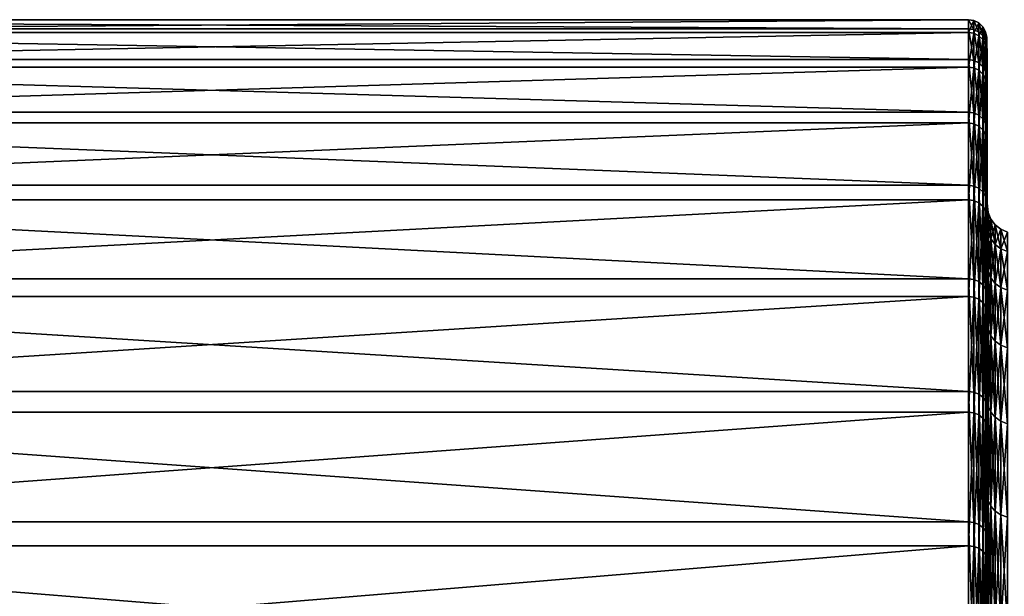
# Model space of a CAD drawing. Header units: metres. Extents: x -150 to 310, y -128 to 84.
# Tile 43 of 256: x -139 to -128, y 17 to 23. Entities that reach past the tile are written whole.
import ezdxf

# ---------------------------------------------------------------- set-up
doc = ezdxf.new("R2010")
doc.units = ezdxf.units.M
doc.layers.add('solid_26009703_SW0001', color=7, linetype='CONTINUOUS')

msp = doc.modelspace()

# ---------------------------------------------------------------- linework, layer by layer
at = {"layer": 'solid_26009703_SW0001'}
for points in [[(-128.704758, 22.999147, 0.19805), (-148.557724, 22.999147, 0.19805), (-148.557724, 22.859705, 2.536519)], [(-128.704758, 22.859705, 2.536519), (-128.704758, 22.999147, 0.19805), (-148.557724, 22.859705, 2.536519)], [(-128.704758, 22.899996, -2.142474), (-148.557724, 22.899996, -2.142474), (-148.557724, 22.999147, 0.19805)], [(-128.704758, 22.999147, 0.19805), (-128.704758, 22.899996, -2.142474), (-148.557724, 22.999147, 0.19805)], [(-128.644836, 22.890844, -2.141618), (-128.704758, 22.899996, -2.142474), (-128.704758, 22.999147, 0.19805)], [(-128.644836, 22.989958, 0.197971), (-128.704758, 22.999147, 0.19805), (-128.704758, 22.859705, 2.536519)], [(-128.644836, 22.989958, 0.197971), (-128.644836, 22.890844, -2.141618), (-128.704758, 22.999147, 0.19805)], [(-128.644836, 22.850569, 2.535505), (-128.644836, 22.989958, 0.197971), (-128.704758, 22.859705, 2.536519)], [(-128.59021, 22.864096, -2.139115), (-128.644836, 22.890844, -2.141618), (-128.644836, 22.989958, 0.197971)], [(-128.59021, 22.963091, 0.197739), (-128.644836, 22.989958, 0.197971), (-128.644836, 22.850569, 2.535505)], [(-128.59021, 22.963091, 0.197739), (-128.59021, 22.864096, -2.139115), (-128.644836, 22.989958, 0.197971)], [(-128.59021, 22.823868, 2.532542), (-128.59021, 22.963091, 0.197739), (-128.644836, 22.850569, 2.535505)], [(-128.546204, 22.822224, -2.135198), (-128.59021, 22.864096, -2.139115), (-128.59021, 22.963091, 0.197739)], [(-128.546204, 22.92104, 0.197377), (-128.59021, 22.963091, 0.197739), (-128.59021, 22.823868, 2.532542)], [(-128.546204, 22.92104, 0.197377), (-128.546204, 22.822224, -2.135198), (-128.59021, 22.963091, 0.197739)], [(-128.704758, 22.563278, -4.460771), (-148.557724, 22.563278, -4.460771), (-148.557724, 22.899996, -2.142474)], [(-128.704758, 22.899996, -2.142474), (-128.704758, 22.563278, -4.460771), (-148.557724, 22.899996, -2.142474)], [(-128.704758, 22.859705, 2.536519), (-148.557724, 22.859705, 2.536519), (-148.557724, 22.483112, 4.848674)], [(-128.704758, 22.483112, 4.848674), (-128.704758, 22.859705, 2.536519), (-148.557724, 22.483112, 4.848674)], [(-128.644836, 22.554262, -4.458989), (-128.704758, 22.563278, -4.460771), (-128.704758, 22.899996, -2.142474)], [(-128.644836, 22.890844, -2.141618), (-128.644836, 22.554262, -4.458989), (-128.704758, 22.899996, -2.142474)], [(-128.644836, 22.850569, 2.535505), (-128.704758, 22.859705, 2.536519), (-128.704758, 22.483112, 4.848674)], [(-128.59021, 22.527906, -4.453778), (-128.644836, 22.554262, -4.458989), (-128.644836, 22.890844, -2.141618)], [(-128.59021, 22.864096, -2.139115), (-128.59021, 22.527906, -4.453778), (-128.644836, 22.890844, -2.141618)], [(-128.546204, 22.78207, 2.527905), (-128.546204, 22.92104, 0.197377), (-128.59021, 22.823868, 2.532542)], [(-128.546204, 22.48665, -4.445622), (-128.59021, 22.527906, -4.453778), (-128.59021, 22.864096, -2.139115)], [(-128.546204, 22.822224, -2.135198), (-128.546204, 22.48665, -4.445622), (-128.59021, 22.864096, -2.139115)], [(-128.516876, 22.76911, -2.130228), (-128.546204, 22.822224, -2.135198), (-128.546204, 22.92104, 0.197377)], [(-128.516876, 22.867695, 0.196918), (-128.546204, 22.92104, 0.197377), (-128.546204, 22.78207, 2.527905)], [(-128.516876, 22.867695, 0.196918), (-128.516876, 22.76911, -2.130228), (-128.546204, 22.92104, 0.197377)], [(-128.516876, 22.72905, 2.522021), (-128.516876, 22.867695, 0.196918), (-128.546204, 22.78207, 2.527905)], [(-128.516876, 22.867695, 0.196918), (-128.504959, 22.808064, 0.196404), (-128.504959, 22.709736, -2.124673)], [(-128.516876, 22.72905, 2.522021), (-128.504959, 22.808064, 0.196404), (-128.516876, 22.867695, 0.196918)], [(-128.516876, 22.867695, 0.196918), (-128.504959, 22.709736, -2.124673), (-128.516876, 22.76911, -2.130228)], [(-128.644836, 22.474129, 4.846736), (-128.644836, 22.850569, 2.535505), (-128.704758, 22.483112, 4.848674)], [(-128.59021, 22.823868, 2.532542), (-128.644836, 22.850569, 2.535505), (-128.644836, 22.474129, 4.846736)], [(-128.59021, 22.447866, 4.841073), (-128.59021, 22.823868, 2.532542), (-128.644836, 22.474129, 4.846736)], [(-128.546204, 22.78207, 2.527905), (-128.59021, 22.823868, 2.532542), (-128.59021, 22.447866, 4.841073)], [(-128.546204, 22.406757, 4.832207), (-128.546204, 22.78207, 2.527905), (-128.59021, 22.447866, 4.841073)], [(-128.516876, 22.434317, -4.435276), (-128.546204, 22.48665, -4.445622), (-128.546204, 22.822224, -2.135198)], [(-128.516876, 22.76911, -2.130228), (-128.516876, 22.434317, -4.435276), (-128.546204, 22.822224, -2.135198)], [(-128.516876, 22.72905, 2.522021), (-128.546204, 22.78207, 2.527905), (-128.546204, 22.406757, 4.832207)], [(-128.516876, 22.72905, 2.522021), (-128.504959, 22.669779, 2.515445), (-128.504959, 22.808064, 0.196404)], [(-128.516876, 22.76911, -2.130228), (-128.504959, 22.709736, -2.124673), (-128.504959, 22.375816, -4.42371)], [(-128.516876, 22.76911, -2.130228), (-128.504959, 22.375816, -4.42371), (-128.516876, 22.434317, -4.435276)], [(-128.504959, 22.808064, 0.196404), (-128.5, 22.54184, 1.414247), (-128.5, 22.567982, -0.889066)], [(-128.504959, 22.808064, 0.196404), (-128.504959, 22.669779, 2.515445), (-128.5, 22.54184, 1.414247)], [(-128.504959, 22.709736, -2.124673), (-128.504959, 22.808064, 0.196404), (-128.5, 22.567982, -0.889066)], [(-128.516876, 22.35461, 4.820961), (-128.516876, 22.72905, 2.522021), (-128.546204, 22.406757, 4.832207)], [(-128.516876, 22.35461, 4.820961), (-128.504959, 22.669779, 2.515445), (-128.516876, 22.72905, 2.522021)], [(-128.516876, 22.35461, 4.820961), (-128.504959, 22.296316, 4.80839), (-128.504959, 22.669779, 2.515445)], [(-128.504959, 22.709736, -2.124673), (-128.5, 22.567982, -0.889066), (-128.5, 22.360582, -3.184354)], [(-128.504959, 22.375816, -4.42371), (-128.504959, 22.709736, -2.124673), (-128.5, 22.360582, -3.184354)], [(-128.504959, 22.669779, 2.515445), (-128.5, 22.279339, 3.706356), (-128.5, 22.54184, 1.414247)], [(-128.504959, 22.669779, 2.515445), (-128.504959, 22.296316, 4.80839), (-128.5, 22.279339, 3.706356)], [(-128.704758, 21.992487, -6.732792), (-148.557724, 21.992487, -6.732792), (-148.557724, 22.563278, -4.460771)], [(-128.704758, 22.563278, -4.460771), (-128.704758, 21.992487, -6.732792), (-148.557724, 22.563278, -4.460771)], [(-128.644836, 21.9837, -6.730102), (-128.704758, 21.992487, -6.732792), (-128.704758, 22.563278, -4.460771)], [(-128.644836, 22.554262, -4.458989), (-128.644836, 21.9837, -6.730102), (-128.704758, 22.563278, -4.460771)], [(-128.59021, 21.95801, -6.722237), (-128.644836, 21.9837, -6.730102), (-128.644836, 22.554262, -4.458989)], [(-128.59021, 22.527906, -4.453778), (-128.59021, 21.95801, -6.722237), (-128.644836, 22.554262, -4.458989)], [(-128.5, 21, 0.000003), (-128.5, 22.567982, -0.889066), (-128.5, 22.54184, 1.414247)], [(-128.5, 20.884109, -2.196258), (-128.5, 22.360582, -3.184354), (-128.5, 22.567982, -0.889066)], [(-128.5, 21, 0.000003), (-128.5, 20.884109, -2.196258), (-128.5, 22.567982, -0.889066)], [(-128.5, 20.884109, 2.196263), (-128.5, 22.54184, 1.414247), (-128.5, 22.279339, 3.706356)], [(-128.5, 20.884109, 2.196263), (-128.5, 21, 0.000003), (-128.5, 22.54184, 1.414247)], [(-128.704758, 22.483112, 4.848674), (-148.557724, 22.483112, 4.848674), (-148.557724, 21.87328, 7.110528)], [(-128.704758, 21.87328, 7.110528), (-128.704758, 22.483112, 4.848674), (-148.557724, 21.87328, 7.110528)], [(-128.644836, 22.474129, 4.846736), (-128.704758, 22.483112, 4.848674), (-128.704758, 21.87328, 7.110528)], [(-128.644836, 21.86454, 7.107687), (-128.644836, 22.474129, 4.846736), (-128.704758, 21.87328, 7.110528)], [(-128.59021, 22.447866, 4.841073), (-128.644836, 22.474129, 4.846736), (-128.644836, 21.86454, 7.107687)], [(-128.59021, 21.838989, 7.099381), (-128.59021, 22.447866, 4.841073), (-128.644836, 21.86454, 7.107687)], [(-128.546204, 21.917797, -6.709927), (-128.59021, 21.95801, -6.722237), (-128.59021, 22.527906, -4.453778)], [(-128.546204, 22.48665, -4.445622), (-128.546204, 21.917797, -6.709927), (-128.59021, 22.527906, -4.453778)], [(-128.546204, 22.406757, 4.832207), (-128.59021, 22.447866, 4.841073), (-128.59021, 21.838989, 7.099381)], [(-128.516876, 21.866789, -6.694311), (-128.546204, 21.917797, -6.709927), (-128.546204, 22.48665, -4.445622)], [(-128.516876, 22.434317, -4.435276), (-128.516876, 21.866789, -6.694311), (-128.546204, 22.48665, -4.445622)], [(-128.516876, 22.434317, -4.435276), (-128.504959, 22.375816, -4.42371), (-128.504959, 21.809767, -6.676854)], [(-128.516876, 22.434317, -4.435276), (-128.504959, 21.809767, -6.676854), (-128.516876, 21.866789, -6.694311)], [(-128.546204, 21.798996, 7.08638), (-128.546204, 22.406757, 4.832207), (-128.59021, 21.838989, 7.099381)], [(-128.516876, 22.35461, 4.820961), (-128.546204, 22.406757, 4.832207), (-128.546204, 21.798996, 7.08638)], [(-128.516876, 21.748262, 7.069888), (-128.516876, 22.35461, 4.820961), (-128.546204, 21.798996, 7.08638)], [(-128.516876, 21.748262, 7.069888), (-128.504959, 22.296316, 4.80839), (-128.516876, 22.35461, 4.820961)], [(-128.504959, 22.375816, -4.42371), (-128.5, 22.360582, -3.184354), (-128.5, 21.918688, -5.447558)], [(-128.504959, 21.809767, -6.676854), (-128.504959, 22.375816, -4.42371), (-128.5, 21.918688, -5.447558)], [(-128.5, 20.541019, -4.366307), (-128.5, 21.918688, -5.447558), (-128.5, 22.360582, -3.184354)], [(-128.5, 20.884109, -2.196258), (-128.5, 20.541019, -4.366307), (-128.5, 22.360582, -3.184354)], [(-128.516876, 21.748262, 7.069888), (-128.504959, 21.691549, 7.051452), (-128.504959, 22.296316, 4.80839)], [(-128.504959, 22.296316, 4.80839), (-128.5, 21.786963, 5.954698), (-128.5, 22.279339, 3.706356)], [(-128.504959, 22.296316, 4.80839), (-128.504959, 21.691549, 7.051452), (-128.5, 21.786963, 5.954698)], [(-128.5, 20.541018, 4.366313), (-128.5, 22.279339, 3.706356), (-128.5, 21.786963, 5.954698)], [(-128.5, 20.541018, 4.366313), (-128.5, 20.884109, 2.196263), (-128.5, 22.279339, 3.706356)], [(-128.704758, 21.193546, -8.934967), (-148.557724, 21.193546, -8.934967), (-148.557724, 21.992487, -6.732792)], [(-128.704758, 21.992487, -6.732792), (-128.704758, 21.193546, -8.934967), (-148.557724, 21.992487, -6.732792)], [(-128.644836, 21.185076, -8.931396), (-128.704758, 21.193546, -8.934967), (-128.704758, 21.992487, -6.732792)], [(-128.644836, 21.9837, -6.730102), (-128.644836, 21.185076, -8.931396), (-128.704758, 21.992487, -6.732792)], [(-128.59021, 21.16032, -8.920959), (-128.644836, 21.185076, -8.931396), (-128.644836, 21.9837, -6.730102)], [(-128.59021, 21.95801, -6.722237), (-128.59021, 21.16032, -8.920959), (-128.644836, 21.9837, -6.730102)], [(-128.546204, 21.121569, -8.904622), (-128.59021, 21.16032, -8.920959), (-128.59021, 21.95801, -6.722237)], [(-128.546204, 21.917797, -6.709927), (-128.546204, 21.121569, -8.904622), (-128.59021, 21.95801, -6.722237)], [(-128.516876, 21.072412, -8.883899), (-128.546204, 21.121569, -8.904622), (-128.546204, 21.917797, -6.709927)], [(-128.516876, 21.866789, -6.694311), (-128.516876, 21.072412, -8.883899), (-128.546204, 21.917797, -6.709927)], [(-128.504959, 21.809767, -6.676854), (-128.5, 21.918688, -5.447558), (-128.5, 21.250761, -7.651004)], [(-128.5, 19.970407, -6.492655), (-128.5, 21.250761, -7.651004), (-128.5, 21.918688, -5.447558)], [(-128.5, 20.541019, -4.366307), (-128.5, 19.970407, -6.492655), (-128.5, 21.918688, -5.447558)], [(-128.704758, 21.87328, 7.110528), (-148.557724, 21.87328, 7.110528), (-148.557724, 21.036533, 9.298618)], [(-128.704758, 21.036533, 9.298618), (-128.704758, 21.87328, 7.110528), (-148.557724, 21.036533, 9.298618)], [(-128.644836, 21.86454, 7.107687), (-128.704758, 21.87328, 7.110528), (-128.704758, 21.036533, 9.298618)], [(-128.644836, 21.028126, 9.294902), (-128.644836, 21.86454, 7.107687), (-128.704758, 21.036533, 9.298618)], [(-128.59021, 21.838989, 7.099381), (-128.644836, 21.86454, 7.107687), (-128.644836, 21.028126, 9.294902)], [(-128.59021, 21.003553, 9.28404), (-128.59021, 21.838989, 7.099381), (-128.644836, 21.028126, 9.294902)], [(-128.546204, 21.798996, 7.08638), (-128.59021, 21.838989, 7.099381), (-128.59021, 21.003553, 9.28404)], [(-128.546204, 20.96509, 9.267038), (-128.546204, 21.798996, 7.08638), (-128.59021, 21.003553, 9.28404)], [(-128.516876, 21.748262, 7.069888), (-128.546204, 21.798996, 7.08638), (-128.546204, 20.96509, 9.267038)], [(-128.516876, 21.866789, -6.694311), (-128.504959, 21.809767, -6.676854), (-128.504959, 21.017464, -8.860732)], [(-128.516876, 21.866789, -6.694311), (-128.504959, 21.017464, -8.860732), (-128.516876, 21.072412, -8.883899)], [(-128.504959, 21.017464, -8.860732), (-128.504959, 21.809767, -6.676854), (-128.5, 21.250761, -7.651004)], [(-128.504959, 21.691549, 7.051452), (-128.5, 21.064804, 8.147639), (-128.5, 21.786963, 5.954698)], [(-128.5, 19.970406, 6.49266), (-128.5, 21.786963, 5.954698), (-128.5, 21.064804, 8.147639)], [(-128.5, 19.970406, 6.49266), (-128.5, 20.541018, 4.366313), (-128.5, 21.786963, 5.954698)], [(-128.516876, 20.916298, 9.245472), (-128.516876, 21.748262, 7.069888), (-128.546204, 20.96509, 9.267038)], [(-128.516876, 20.916298, 9.245472), (-128.504959, 21.691549, 7.051452), (-128.516876, 21.748262, 7.069888)], [(-128.516876, 20.916298, 9.245472), (-128.504959, 20.861755, 9.221362), (-128.504959, 21.691549, 7.051452)], [(-128.504959, 21.691549, 7.051452), (-128.504959, 20.861755, 9.221362), (-128.5, 21.064804, 8.147639)], [(-128.504959, 21.017464, -8.860732), (-128.5, 21.250761, -7.651004), (-128.5, 20.358471, -9.779591)], [(-128.5, 19.18392, -8.542286), (-128.5, 20.358471, -9.779591), (-128.5, 21.250761, -7.651004)], [(-128.5, 19.970407, -6.492655), (-128.5, 19.18392, -8.542286), (-128.5, 21.250761, -7.651004)], [(-128.704758, 20.17474, -11.04445), (-148.557724, 20.17474, -11.04445), (-148.557724, 21.193546, -8.934967)], [(-128.704758, 21.193546, -8.934967), (-128.704758, 20.17474, -11.04445), (-148.557724, 21.193546, -8.934967)], [(-128.644836, 20.166677, -11.040036), (-128.704758, 20.17474, -11.04445), (-128.704758, 21.193546, -8.934967)], [(-128.644836, 21.185076, -8.931396), (-128.644836, 20.166677, -11.040036), (-128.704758, 21.193546, -8.934967)], [(-128.59021, 20.143112, -11.027135), (-128.644836, 20.166677, -11.040036), (-128.644836, 21.185076, -8.931396)], [(-128.59021, 21.16032, -8.920959), (-128.59021, 20.143112, -11.027135), (-128.644836, 21.185076, -8.931396)], [(-128.546204, 20.106224, -11.006941), (-128.59021, 20.143112, -11.027135), (-128.59021, 21.16032, -8.920959)], [(-128.546204, 21.121569, -8.904622), (-128.546204, 20.106224, -11.006941), (-128.59021, 21.16032, -8.920959)], [(-128.704758, 21.036533, 9.298618), (-148.557724, 21.036533, 9.298618), (-148.557724, 19.98155, 11.390243)], [(-128.704758, 19.98155, 11.390243), (-128.704758, 21.036533, 9.298618), (-148.557724, 19.98155, 11.390243)], [(-128.644836, 21.028126, 9.294902), (-128.704758, 21.036533, 9.298618), (-128.704758, 19.98155, 11.390243)], [(-128.516876, 20.059431, -10.981325), (-128.546204, 20.106224, -11.006941), (-128.546204, 21.121569, -8.904622)], [(-128.516876, 21.072412, -8.883899), (-128.516876, 20.059431, -10.981325), (-128.546204, 21.121569, -8.904622)], [(-128.516876, 21.072412, -8.883899), (-128.504959, 21.017464, -8.860732), (-128.504959, 20.007122, -10.952689)], [(-128.516876, 21.072412, -8.883899), (-128.504959, 20.007122, -10.952689), (-128.516876, 20.059431, -10.981325)], [(-128.504959, 20.861755, 9.221362), (-128.5, 20.126999, 10.248304), (-128.5, 21.064804, 8.147639)], [(-128.5, 19.183918, 8.542291), (-128.5, 21.064804, 8.147639), (-128.5, 20.126999, 10.248304)], [(-128.5, 19.183918, 8.542291), (-128.5, 19.970406, 6.49266), (-128.5, 21.064804, 8.147639)], [(-128.644836, 19.973566, 11.385692), (-128.644836, 21.028126, 9.294902), (-128.704758, 19.98155, 11.390243)], [(-128.59021, 21.003553, 9.28404), (-128.644836, 21.028126, 9.294902), (-128.644836, 19.973566, 11.385692)], [(-128.59021, 19.950226, 11.372386), (-128.59021, 21.003553, 9.28404), (-128.644836, 19.973566, 11.385692)], [(-128.546204, 20.96509, 9.267038), (-128.59021, 21.003553, 9.28404), (-128.59021, 19.950226, 11.372386)], [(-128.546204, 19.913691, 11.35156), (-128.546204, 20.96509, 9.267038), (-128.59021, 19.950226, 11.372386)], [(-128.516876, 20.916298, 9.245472), (-128.546204, 20.96509, 9.267038), (-128.546204, 19.913691, 11.35156)], [(-128.504959, 20.007122, -10.952689), (-128.504959, 21.017464, -8.860732), (-128.5, 20.358471, -9.779591)], [(-128.489777, 20.8955, -1.0597), (-128.5, 20.884109, -2.196258), (-128.5, 21, 0.000003)], [(-128.489777, 20.8955, 1.0597), (-128.5, 21, 0.000003), (-128.5, 20.884109, 2.196263)], [(-128.489777, 20.8955, -1.0597), (-128.5, 21, 0.000003), (-128.489777, 20.8955, 1.0597)], [(-128.516876, 19.867346, 11.325142), (-128.516876, 20.916298, 9.245472), (-128.546204, 19.913691, 11.35156)], [(-128.516876, 19.867346, 11.325142), (-128.504959, 20.861755, 9.221362), (-128.516876, 20.916298, 9.245472)], [(-128.516876, 19.867346, 11.325142), (-128.504959, 19.815538, 11.295609), (-128.504959, 20.861755, 9.221362)], [(-128.504959, 20.861755, 9.221362), (-128.504959, 19.815538, 11.295609), (-128.5, 20.126999, 10.248304)], [(-128.489777, 20.681084, -3.168226), (-128.5, 20.884109, -2.196258), (-128.489777, 20.8955, -1.0597)], [(-128.489777, 20.8955, 1.0597), (-128.5, 20.884109, 2.196263), (-128.489777, 20.681084, 3.168226)], [(-128.489777, 20.681084, -3.168226), (-128.5, 20.541019, -4.366307), (-128.5, 20.884109, -2.196258)], [(-128.489777, 20.681084, 3.168226), (-128.5, 20.884109, 2.196263), (-128.5, 20.541018, 4.366313)], [(-128.489777, 20.8955, 1.0597), (-128.459763, 20.823172, 1.056032), (-128.459763, 20.823172, -1.056032)], [(-128.489777, 20.8955, 1.0597), (-128.489777, 20.681084, 3.168226), (-128.459763, 20.823172, 1.056032)], [(-128.489777, 20.8955, -1.0597), (-128.459763, 20.823172, -1.056032), (-128.459763, 20.609497, -3.157259)], [(-128.489777, 20.8955, -1.0597), (-128.489777, 20.8955, 1.0597), (-128.459763, 20.823172, -1.056032)], [(-128.489777, 20.681084, -3.168226), (-128.489777, 20.8955, -1.0597), (-128.459763, 20.609497, -3.157259)], [(-128.489777, 20.681084, 3.168226), (-128.459763, 20.609497, 3.157259), (-128.459763, 20.823172, 1.056032)], [(-128.459763, 20.823172, 1.056032), (-128.412018, 20.761076, 1.052883), (-128.412018, 20.761076, -1.052883)], [(-128.459763, 20.823172, 1.056032), (-128.459763, 20.609497, 3.157259), (-128.412018, 20.761076, 1.052883)], [(-128.459763, 20.823172, -1.056032), (-128.412018, 20.761076, -1.052883), (-128.412018, 20.548038, -3.147844)], [(-128.459763, 20.823172, -1.056032), (-128.459763, 20.823172, 1.056032), (-128.412018, 20.761076, -1.052883)], [(-128.459763, 20.609497, -3.157259), (-128.459763, 20.823172, -1.056032), (-128.412018, 20.548038, -3.147844)], [(-128.459763, 20.609497, 3.157259), (-128.412018, 20.548038, 3.147844), (-128.412018, 20.761076, 1.052883)], [(-128.412018, 20.761076, 1.052883), (-128.349792, 20.713455, 1.050467), (-128.349792, 20.713455, -1.050467)], [(-128.412018, 20.761076, 1.052883), (-128.412018, 20.548038, 3.147844), (-128.349792, 20.713455, 1.050467)], [(-128.412018, 20.761076, -1.052883), (-128.349792, 20.713455, -1.050467), (-128.349792, 20.500906, -3.140623)], [(-128.412018, 20.761076, -1.052883), (-128.412018, 20.761076, 1.052883), (-128.349792, 20.713455, -1.050467)], [(-128.412018, 20.548038, -3.147844), (-128.412018, 20.761076, -1.052883), (-128.349792, 20.500906, -3.140623)], [(-128.412018, 20.548038, 3.147844), (-128.349792, 20.500906, 3.140623), (-128.349792, 20.713455, 1.050467)], [(-128.349792, 20.713455, 1.050467), (-128.277344, 20.683559, 1.048951), (-128.277344, 20.683559, -1.048951)], [(-128.349792, 20.713455, 1.050467), (-128.349792, 20.500906, 3.140623), (-128.277344, 20.683559, 1.048951)], [(-128.349792, 20.713455, -1.050467), (-128.277344, 20.683559, -1.048951), (-128.277344, 20.471319, -3.136091)], [(-128.349792, 20.713455, -1.050467), (-128.349792, 20.713455, 1.050467), (-128.277344, 20.683559, -1.048951)], [(-128.349792, 20.500906, -3.140623), (-128.349792, 20.713455, -1.050467), (-128.277344, 20.471319, -3.136091)], [(-128.489777, 20.254452, -5.244241), (-128.5, 20.541019, -4.366307), (-128.489777, 20.681084, -3.168226)], [(-128.489777, 20.681084, 3.168226), (-128.5, 20.541018, 4.366313), (-128.489777, 20.254452, 5.244241)], [(-128.489777, 20.681084, 3.168226), (-128.489777, 20.254452, 5.244241), (-128.459763, 20.609497, 3.157259)], [(-128.489777, 20.681084, -3.168226), (-128.459763, 20.609497, -3.157259), (-128.459763, 20.184341, -5.226088)], [(-128.489777, 20.254452, -5.244241), (-128.489777, 20.681084, -3.168226), (-128.459763, 20.184341, -5.226088)], [(-128.489777, 20.254452, 5.244241), (-128.459763, 20.184341, 5.226088), (-128.459763, 20.609497, 3.157259)], [(-128.459763, 20.609497, 3.157259), (-128.459763, 20.184341, 5.226088), (-128.412018, 20.548038, 3.147844)], [(-128.459763, 20.609497, -3.157259), (-128.412018, 20.548038, -3.147844), (-128.412018, 20.124151, -5.210504)], [(-128.459763, 20.184341, -5.226088), (-128.459763, 20.609497, -3.157259), (-128.412018, 20.124151, -5.210504)], [(-128.349792, 20.500906, 3.140623), (-128.277344, 20.471319, 3.136091), (-128.277344, 20.683559, 1.048951)], [(-128.489777, 20.254452, -5.244241), (-128.5, 19.970407, -6.492655), (-128.5, 20.541019, -4.366307)], [(-128.489777, 20.254452, 5.244241), (-128.5, 20.541018, 4.366313), (-128.5, 19.970406, 6.49266)], [(-128.459763, 20.184341, 5.226088), (-128.412018, 20.124151, 5.210504), (-128.412018, 20.548038, 3.147844)], [(-128.412018, 20.548038, 3.147844), (-128.412018, 20.124151, 5.210504), (-128.349792, 20.500906, 3.140623)], [(-128.412018, 20.548038, -3.147844), (-128.349792, 20.500906, -3.140623), (-128.349792, 20.077991, -5.198552)], [(-128.412018, 20.124151, -5.210504), (-128.412018, 20.548038, -3.147844), (-128.349792, 20.077991, -5.198552)], [(-128.412018, 20.124151, 5.210504), (-128.349792, 20.077991, 5.198552), (-128.349792, 20.500906, 3.140623)], [(-128.349792, 20.500906, 3.140623), (-128.349792, 20.077991, 5.198552), (-128.277344, 20.471319, 3.136091)], [(-128.349792, 20.500906, -3.140623), (-128.277344, 20.471319, -3.136091), (-128.277344, 20.049013, -5.191049)], [(-128.349792, 20.077991, -5.198552), (-128.349792, 20.500906, -3.140623), (-128.277344, 20.049013, -5.191049)], [(-128.349792, 20.077991, 5.198552), (-128.277344, 20.049013, 5.191049), (-128.277344, 20.471319, 3.136091)], [(-128.504959, 20.007122, -10.952689), (-128.5, 20.358471, -9.779591), (-128.5, 19.258167, -11.800429)], [(-128.5, 18.183043, -10.504892), (-128.5, 19.258167, -11.800429), (-128.5, 20.358471, -9.779591)], [(-128.5, 19.18392, -8.542286), (-128.5, 18.183043, -10.504892), (-128.5, 20.358471, -9.779591)], [(-128.704758, 18.94664, -13.039356), (-148.557724, 18.94664, -13.039356), (-148.557724, 20.17474, -11.04445)], [(-128.704758, 20.17474, -11.04445), (-128.704758, 18.94664, -13.039356), (-148.557724, 20.17474, -11.04445)], [(-128.644836, 18.93907, -13.034146), (-128.704758, 18.94664, -13.039356), (-128.704758, 20.17474, -11.04445)], [(-128.644836, 20.166677, -11.040036), (-128.644836, 18.93907, -13.034146), (-128.704758, 20.17474, -11.04445)], [(-128.489777, 19.619982, -7.266444), (-128.5, 19.970407, -6.492655), (-128.489777, 20.254452, -5.244241)], [(-128.489777, 20.254452, 5.244241), (-128.5, 19.970406, 6.49266), (-128.489777, 19.619982, 7.266444)], [(-128.489777, 20.254452, 5.244241), (-128.489777, 19.619982, 7.266444), (-128.459763, 20.184341, 5.226088)], [(-128.489777, 20.254452, -5.244241), (-128.459763, 20.184341, -5.226088), (-128.459763, 19.552069, -7.241291)], [(-128.489777, 19.619982, -7.266444), (-128.489777, 20.254452, -5.244241), (-128.459763, 19.552069, -7.241291)], [(-128.489777, 19.619982, 7.266444), (-128.459763, 19.552069, 7.241291), (-128.459763, 20.184341, 5.226088)], [(-128.459763, 20.184341, 5.226088), (-128.459763, 19.552069, 7.241291), (-128.412018, 20.124151, 5.210504)], [(-128.459763, 20.184341, -5.226088), (-128.412018, 20.124151, -5.210504), (-128.412018, 19.493763, -7.219697)], [(-128.459763, 19.552069, -7.241291), (-128.459763, 20.184341, -5.226088), (-128.412018, 19.493763, -7.219697)], [(-128.59021, 18.916937, -13.018914), (-128.644836, 18.93907, -13.034146), (-128.644836, 20.166677, -11.040036)], [(-128.59021, 20.143112, -11.027135), (-128.59021, 18.916937, -13.018914), (-128.644836, 20.166677, -11.040036)], [(-128.546204, 18.882296, -12.995073), (-128.59021, 18.916937, -13.018914), (-128.59021, 20.143112, -11.027135)], [(-128.546204, 20.106224, -11.006941), (-128.546204, 18.882296, -12.995073), (-128.59021, 20.143112, -11.027135)], [(-128.516876, 18.83835, -12.964829), (-128.546204, 18.882296, -12.995073), (-128.546204, 20.106224, -11.006941)], [(-128.516876, 20.059431, -10.981325), (-128.516876, 18.83835, -12.964829), (-128.546204, 20.106224, -11.006941)], [(-128.504959, 19.815538, 11.295609), (-128.5, 18.974939, 12.250193), (-128.5, 20.126999, 10.248304)], [(-128.5, 18.183039, 10.504897), (-128.5, 20.126999, 10.248304), (-128.5, 18.974939, 12.250193)], [(-128.5, 18.183039, 10.504897), (-128.5, 19.183918, 8.542291), (-128.5, 20.126999, 10.248304)], [(-128.459763, 19.552069, 7.241291), (-128.412018, 19.493763, 7.219697), (-128.412018, 20.124151, 5.210504)], [(-128.412018, 20.124151, 5.210504), (-128.412018, 19.493763, 7.219697), (-128.349792, 20.077991, 5.198552)], [(-128.412018, 20.124151, -5.210504), (-128.349792, 20.077991, -5.198552), (-128.349792, 19.449049, -7.203137)], [(-128.412018, 19.493763, -7.219697), (-128.412018, 20.124151, -5.210504), (-128.349792, 19.449049, -7.203137)], [(-128.412018, 19.493763, 7.219697), (-128.349792, 19.449049, 7.203137), (-128.349792, 20.077991, 5.198552)], [(-128.349792, 20.077991, 5.198552), (-128.349792, 19.449049, 7.203137), (-128.277344, 20.049013, 5.191049)], [(-128.349792, 20.077991, -5.198552), (-128.277344, 20.049013, -5.191049), (-128.277344, 19.420979, -7.192741)], [(-128.349792, 19.449049, -7.203137), (-128.349792, 20.077991, -5.198552), (-128.277344, 19.420979, -7.192741)], [(-128.704758, 19.98155, 11.390243), (-148.557724, 19.98155, 11.390243), (-148.557724, 18.719278, 13.363705)], [(-128.704758, 18.719278, 13.363705), (-128.704758, 19.98155, 11.390243), (-148.557724, 18.719278, 13.363705)], [(-128.644836, 19.973566, 11.385692), (-128.704758, 19.98155, 11.390243), (-128.704758, 18.719278, 13.363705)], [(-128.644836, 18.7118, 13.358365), (-128.644836, 19.973566, 11.385692), (-128.704758, 18.719278, 13.363705)], [(-128.59021, 19.950226, 11.372386), (-128.644836, 19.973566, 11.385692), (-128.644836, 18.7118, 13.358365)], [(-128.516876, 20.059431, -10.981325), (-128.504959, 20.007122, -10.952689), (-128.504959, 18.789227, -12.931022)], [(-128.516876, 20.059431, -10.981325), (-128.504959, 18.789227, -12.931022), (-128.516876, 18.83835, -12.964829)], [(-128.504959, 18.789227, -12.931022), (-128.504959, 20.007122, -10.952689), (-128.5, 19.258167, -11.800429)], [(-128.489777, 19.619982, -7.266444), (-128.5, 19.18392, -8.542286), (-128.5, 19.970407, -6.492655)], [(-128.489777, 19.619982, 7.266444), (-128.5, 19.970406, 6.49266), (-128.5, 19.183918, 8.542291)], [(-128.349792, 19.449049, 7.203137), (-128.277344, 19.420979, 7.192741), (-128.277344, 20.049013, 5.191049)], [(-128.59021, 18.689932, 13.342754), (-128.59021, 19.950226, 11.372386), (-128.644836, 18.7118, 13.358365)], [(-128.546204, 19.913691, 11.35156), (-128.59021, 19.950226, 11.372386), (-128.59021, 18.689932, 13.342754)], [(-128.546204, 18.655706, 13.318319), (-128.546204, 19.913691, 11.35156), (-128.59021, 18.689932, 13.342754)], [(-128.516876, 19.867346, 11.325142), (-128.546204, 19.913691, 11.35156), (-128.546204, 18.655706, 13.318319)], [(-128.516876, 18.612289, 13.287324), (-128.516876, 19.867346, 11.325142), (-128.546204, 18.655706, 13.318319)], [(-128.516876, 18.612289, 13.287324), (-128.504959, 19.815538, 11.295609), (-128.516876, 19.867346, 11.325142)], [(-128.516876, 18.612289, 13.287324), (-128.504959, 18.563753, 13.252675), (-128.504959, 19.815538, 11.295609)], [(-128.504959, 19.815538, 11.295609), (-128.504959, 18.563753, 13.252675), (-128.5, 18.974939, 12.250193)], [(-128.489777, 18.784185, -9.214083), (-128.5, 19.18392, -8.542286), (-128.489777, 19.619982, -7.266444)], [(-128.489777, 19.619982, 7.266444), (-128.5, 19.183918, 8.542291), (-128.489777, 18.784185, 9.214083)], [(-128.489777, 19.619982, 7.266444), (-128.489777, 18.784185, 9.214083), (-128.459763, 19.552069, 7.241291)], [(-128.489777, 19.619982, -7.266444), (-128.459763, 19.552069, -7.241291), (-128.459763, 18.719164, -9.182188)], [(-128.489777, 18.784185, -9.214083), (-128.489777, 19.619982, -7.266444), (-128.459763, 18.719164, -9.182188)], [(-128.489777, 18.784185, 9.214083), (-128.459763, 18.719164, 9.182188), (-128.459763, 19.552069, 7.241291)], [(-128.459763, 19.552069, 7.241291), (-128.459763, 18.719164, 9.182188), (-128.412018, 19.493763, 7.219697)], [(-128.459763, 19.552069, -7.241291), (-128.412018, 19.493763, -7.219697), (-128.412018, 18.663343, -9.154806)], [(-128.459763, 18.719164, -9.182188), (-128.459763, 19.552069, -7.241291), (-128.412018, 18.663343, -9.154806)], [(-128.459763, 18.719164, 9.182188), (-128.412018, 18.663343, 9.154806), (-128.412018, 19.493763, 7.219697)], [(-128.412018, 19.493763, 7.219697), (-128.412018, 18.663343, 9.154806), (-128.349792, 19.449049, 7.203137)], [(-128.412018, 19.493763, -7.219697), (-128.349792, 19.449049, -7.203137), (-128.349792, 18.620533, -9.133807)], [(-128.412018, 18.663343, -9.154806), (-128.412018, 19.493763, -7.219697), (-128.349792, 18.620533, -9.133807)], [(-128.412018, 18.663343, 9.154806), (-128.349792, 18.620533, 9.133807), (-128.349792, 19.449049, 7.203137)], [(-128.349792, 19.449049, 7.203137), (-128.349792, 18.620533, 9.133807), (-128.277344, 19.420979, 7.192741)], [(-128.349792, 19.449049, -7.203137), (-128.277344, 19.420979, -7.192741), (-128.277344, 18.593658, -9.120625)], [(-128.349792, 18.620533, -9.133807), (-128.349792, 19.449049, -7.203137), (-128.277344, 18.593658, -9.120625)], [(-128.349792, 18.620533, 9.133807), (-128.277344, 18.593658, 9.120625), (-128.277344, 19.420979, 7.192741)], [(-128.504959, 18.789227, -12.931022), (-128.5, 19.258167, -11.800429), (-128.5, 17.952257, -13.705074)], [(-128.5, 16.98778, -12.34515), (-128.5, 17.952257, -13.705074), (-128.5, 19.258167, -11.800429)], [(-128.5, 18.183043, -10.504892), (-128.5, 16.98778, -12.34515), (-128.5, 19.258167, -11.800429)], [(-128.489777, 18.784185, -9.214083), (-128.5, 18.183043, -10.504892), (-128.5, 19.18392, -8.542286)], [(-128.489777, 18.784185, 9.214083), (-128.5, 19.183918, 8.542291), (-128.5, 18.183039, 10.504897)], [(-128.704758, 17.521988, -14.898993), (-148.557724, 17.521988, -14.898993), (-148.557724, 18.94664, -13.039356)], [(-128.704758, 18.94664, -13.039356), (-128.704758, 17.521988, -14.898993), (-148.557724, 18.94664, -13.039356)], [(-128.644836, 17.514986, -14.893039), (-128.704758, 17.521988, -14.898993), (-128.704758, 18.94664, -13.039356)], [(-128.644836, 18.93907, -13.034146), (-128.644836, 17.514986, -14.893039), (-128.704758, 18.94664, -13.039356)], [(-128.59021, 17.494518, -14.875635), (-128.644836, 17.514986, -14.893039), (-128.644836, 18.93907, -13.034146)], [(-128.59021, 18.916937, -13.018914), (-128.59021, 17.494518, -14.875635), (-128.644836, 18.93907, -13.034146)], [(-128.546204, 17.462481, -14.848393), (-128.59021, 17.494518, -14.875635), (-128.59021, 18.916937, -13.018914)], [(-128.546204, 18.882296, -12.995073), (-128.546204, 17.462481, -14.848393), (-128.59021, 18.916937, -13.018914)], [(-128.504959, 18.563753, 13.252675), (-128.5, 17.630692, 14.116516), (-128.5, 18.974939, 12.250193)], [(-128.5, 16.987778, 12.345155), (-128.5, 18.974939, 12.250193), (-128.5, 17.630692, 14.116516)], [(-128.5, 16.987778, 12.345155), (-128.5, 18.183039, 10.504897), (-128.5, 18.974939, 12.250193)], [(-128.516876, 17.421841, -14.813837), (-128.546204, 17.462481, -14.848393), (-128.546204, 18.882296, -12.995073)], [(-128.516876, 18.83835, -12.964829), (-128.516876, 17.421841, -14.813837), (-128.546204, 18.882296, -12.995073)], [(-128.516876, 18.83835, -12.964829), (-128.504959, 18.789227, -12.931022), (-128.504959, 17.37641, -14.775207)], [(-128.516876, 18.83835, -12.964829), (-128.504959, 17.37641, -14.775207), (-128.516876, 17.421841, -14.813837)], [(-128.504959, 17.37641, -14.775207), (-128.504959, 18.789227, -12.931022), (-128.5, 17.952257, -13.705074)], [(-128.489777, 17.755636, -11.067172), (-128.5, 18.183043, -10.504892), (-128.489777, 18.784185, -9.214083)], [(-128.489777, 18.784185, 9.214083), (-128.5, 18.183039, 10.504897), (-128.489777, 17.755636, 11.067172)], [(-128.489777, 18.784185, 9.214083), (-128.489777, 17.755636, 11.067172), (-128.459763, 18.719164, 9.182188)], [(-128.489777, 18.784185, -9.214083), (-128.459763, 18.719164, -9.182188), (-128.459763, 17.694176, -11.028864)], [(-128.489777, 17.755636, -11.067172), (-128.489777, 18.784185, -9.214083), (-128.459763, 17.694176, -11.028864)], [(-128.704758, 18.719278, 13.363705), (-148.557724, 18.719278, 13.363705), (-148.557724, 17.262812, 15.19853)], [(-128.704758, 17.262812, 15.19853), (-128.704758, 18.719278, 13.363705), (-148.557724, 17.262812, 15.19853)], [(-128.644836, 18.7118, 13.358365), (-128.704758, 18.719278, 13.363705), (-128.704758, 17.262812, 15.19853)], [(-128.644836, 17.255915, 15.192457), (-128.644836, 18.7118, 13.358365), (-128.704758, 17.262812, 15.19853)], [(-128.59021, 18.689932, 13.342754), (-128.644836, 18.7118, 13.358365), (-128.644836, 17.255915, 15.192457)], [(-128.59021, 17.235748, 15.174704), (-128.59021, 18.689932, 13.342754), (-128.644836, 17.255915, 15.192457)], [(-128.546204, 18.655706, 13.318319), (-128.59021, 18.689932, 13.342754), (-128.59021, 17.235748, 15.174704)], [(-128.489777, 17.755636, 11.067172), (-128.459763, 17.694176, 11.028864), (-128.459763, 18.719164, 9.182188)], [(-128.459763, 18.719164, 9.182188), (-128.459763, 17.694176, 11.028864), (-128.412018, 18.663343, 9.154806)], [(-128.459763, 18.719164, -9.182188), (-128.412018, 18.663343, -9.154806), (-128.412018, 17.641411, -10.995975)], [(-128.459763, 17.694176, -11.028864), (-128.459763, 18.719164, -9.182188), (-128.412018, 17.641411, -10.995975)], [(-128.546204, 17.204185, 15.146914), (-128.546204, 18.655706, 13.318319), (-128.59021, 17.235748, 15.174704)], [(-128.516876, 18.612289, 13.287324), (-128.546204, 18.655706, 13.318319), (-128.546204, 17.204185, 15.146914)], [(-128.516876, 17.164146, 15.111663), (-128.516876, 18.612289, 13.287324), (-128.546204, 17.204185, 15.146914)], [(-128.516876, 17.164146, 15.111663), (-128.504959, 18.563753, 13.252675), (-128.516876, 18.612289, 13.287324)], [(-128.516876, 17.164146, 15.111663), (-128.504959, 17.119387, 15.072256), (-128.504959, 18.563753, 13.252675)], [(-128.504959, 18.563753, 13.252675), (-128.504959, 17.119387, 15.072256), (-128.5, 17.630692, 14.116516)], [(-128.459763, 17.694176, 11.028864), (-128.412018, 17.641411, 10.995975), (-128.412018, 18.663343, 9.154806)], [(-128.412018, 18.663343, 9.154806), (-128.412018, 17.641411, 10.995975), (-128.349792, 18.620533, 9.133807)], [(-128.412018, 18.663343, -9.154806), (-128.349792, 18.620533, -9.133807), (-128.349792, 17.600945, -10.970753)], [(-128.412018, 17.641411, -10.995975), (-128.412018, 18.663343, -9.154806), (-128.349792, 17.600945, -10.970753)], [(-128.412018, 17.641411, 10.995975), (-128.349792, 17.600945, 10.970753), (-128.349792, 18.620533, 9.133807)], [(-128.349792, 18.620533, 9.133807), (-128.349792, 17.600945, 10.970753), (-128.277344, 18.593658, 9.120625)], [(-128.349792, 18.620533, -9.133807), (-128.277344, 18.593658, -9.120625), (-128.277344, 17.575542, -10.954919)], [(-128.349792, 17.600945, -10.970753), (-128.349792, 18.620533, -9.133807), (-128.277344, 17.575542, -10.954919)], [(-128.349792, 17.600945, 10.970753), (-128.277344, 17.575542, 10.954919), (-128.277344, 18.593658, 9.120625)], [(-128.489777, 17.755636, -11.067172), (-128.5, 16.98778, -12.34515), (-128.5, 18.183043, -10.504892)], [(-128.489777, 17.755636, 11.067172), (-128.5, 18.183039, 10.504897), (-128.5, 16.987778, 12.345155)], [(-128.504959, 17.37641, -14.775207), (-128.5, 17.952257, -13.705074), (-128.5, 16.465345, -15.460044)], [(-128.5, 15.600307, -14.057438), (-128.5, 16.465345, -15.460044), (-128.5, 17.952257, -13.705074)], [(-128.5, 16.98778, -12.34515), (-128.5, 15.600307, -14.057438), (-128.5, 17.952257, -13.705074)], [(-128.489777, 16.544889, -12.806698), (-128.5, 16.98778, -12.34515), (-128.489777, 17.755636, -11.067172)], [(-128.489777, 17.755636, 11.067172), (-128.5, 16.987778, 12.345155), (-128.489777, 16.544889, 12.806698)], [(-128.489777, 17.755636, 11.067172), (-128.489777, 16.544889, 12.806698), (-128.459763, 17.694176, 11.028864)], [(-128.489777, 17.755636, -11.067172), (-128.459763, 17.694176, -11.028864), (-128.459763, 16.487619, -12.762368)], [(-128.489777, 16.544889, -12.806698), (-128.489777, 17.755636, -11.067172), (-128.459763, 16.487619, -12.762368)], [(-128.504959, 17.119387, 15.072256), (-128.5, 16.096838, 15.843423), (-128.5, 17.630692, 14.116516)], [(-128.5, 14.048465, 15.608394), (-128.5, 17.630692, 14.116516), (-128.5, 16.096838, 15.843423)], [(-128.5, 15.600304, 14.057443), (-128.5, 16.987778, 12.345155), (-128.5, 17.630692, 14.116516)], [(-128.5, 14.048465, 15.608394), (-128.5, 15.600304, 14.057443), (-128.5, 17.630692, 14.116516)], [(-128.489777, 16.544889, 12.806698), (-128.459763, 16.487619, 12.762368), (-128.459763, 17.694176, 11.028864)], [(-128.459763, 17.694176, 11.028864), (-128.459763, 16.487619, 12.762368), (-128.412018, 17.641411, 10.995975)], [(-128.459763, 17.694176, -11.028864), (-128.412018, 17.641411, -10.995975), (-128.412018, 16.438454, -12.72431)], [(-128.459763, 16.487619, -12.762368), (-128.459763, 17.694176, -11.028864), (-128.412018, 16.438454, -12.72431)], [(-128.459763, 16.487619, 12.762368), (-128.412018, 16.438454, 12.72431), (-128.412018, 17.641411, 10.995975)], [(-128.412018, 17.641411, 10.995975), (-128.412018, 16.438454, 12.72431), (-128.349792, 17.600945, 10.970753)], [(-128.412018, 17.641411, -10.995975), (-128.349792, 17.600945, -10.970753), (-128.349792, 16.400747, -12.695124)], [(-128.412018, 16.438454, -12.72431), (-128.412018, 17.641411, -10.995975), (-128.349792, 16.400747, -12.695124)], [(-128.412018, 16.438454, 12.72431), (-128.349792, 16.400747, 12.695124), (-128.349792, 17.600945, 10.970753)], [(-128.349792, 17.600945, 10.970753), (-128.349792, 16.400747, 12.695124), (-128.277344, 17.575542, 10.954919)], [(-128.349792, 17.600945, -10.970753), (-128.277344, 17.575542, -10.954919), (-128.277344, 16.377077, -12.676802)], [(-128.349792, 16.400747, -12.695124), (-128.349792, 17.600945, -10.970753), (-128.277344, 16.377077, -12.676802)], [(-128.704758, 15.91556, -16.604065), (-148.557724, 15.91556, -16.604065), (-148.557724, 17.521988, -14.898993)], [(-128.704758, 17.521988, -14.898993), (-128.704758, 15.91556, -16.604065), (-148.557724, 17.521988, -14.898993)], [(-128.644836, 15.9092, -16.597429), (-128.704758, 15.91556, -16.604065), (-128.704758, 17.521988, -14.898993)], [(-128.644836, 17.514986, -14.893039), (-128.644836, 15.9092, -16.597429), (-128.704758, 17.521988, -14.898993)], [(-128.59021, 15.890609, -16.578035), (-128.644836, 15.9092, -16.597429), (-128.644836, 17.514986, -14.893039)], [(-128.59021, 17.494518, -14.875635), (-128.59021, 15.890609, -16.578035), (-128.644836, 17.514986, -14.893039)], [(-128.546204, 15.861508, -16.547674), (-128.59021, 15.890609, -16.578035), (-128.59021, 17.494518, -14.875635)], [(-128.546204, 17.462481, -14.848393), (-128.546204, 15.861508, -16.547674), (-128.59021, 17.494518, -14.875635)], [(-128.349792, 16.400747, 12.695124), (-128.277344, 16.377077, 12.676802), (-128.277344, 17.575542, 10.954919)], [(-128.516876, 15.824594, -16.509165), (-128.546204, 15.861508, -16.547674), (-128.546204, 17.462481, -14.848393)], [(-128.516876, 17.421841, -14.813837), (-128.516876, 15.824594, -16.509165), (-128.546204, 17.462481, -14.848393)], [(-128.516876, 17.421841, -14.813837), (-128.504959, 17.37641, -14.775207), (-128.504959, 15.783328, -16.466112)], [(-128.516876, 17.421841, -14.813837), (-128.504959, 15.783328, -16.466112), (-128.516876, 15.824594, -16.509165)], [(-128.504959, 15.783328, -16.466112), (-128.504959, 17.37641, -14.775207), (-128.5, 16.465345, -15.460044)], [(-128.704758, 17.262812, 15.19853), (-148.557724, 17.262812, 15.19853), (-148.557724, 15.627259, 16.875685)], [(-128.704758, 15.627259, 16.875685), (-128.704758, 17.262812, 15.19853), (-148.557724, 15.627259, 16.875685)], [(-128.644836, 17.255915, 15.192457), (-128.704758, 17.262812, 15.19853), (-128.704758, 15.627259, 16.875685)], [(-128.644836, 15.621015, 16.868942), (-128.644836, 17.255915, 15.192457), (-128.704758, 15.627259, 16.875685)], [(-128.59021, 17.235748, 15.174704), (-128.644836, 17.255915, 15.192457), (-128.644836, 15.621015, 16.868942)], [(-128.59021, 15.60276, 16.84923), (-128.59021, 17.235748, 15.174704), (-128.644836, 15.621015, 16.868942)], [(-128.546204, 17.204185, 15.146914), (-128.59021, 17.235748, 15.174704), (-128.59021, 15.60276, 16.84923)], [(-128.546204, 15.574187, 16.818373), (-128.546204, 17.204185, 15.146914), (-128.59021, 15.60276, 16.84923)], [(-128.516876, 17.164146, 15.111663), (-128.546204, 17.204185, 15.146914), (-128.546204, 15.574187, 16.818373)], [(-128.516876, 15.537942, 16.779232), (-128.516876, 17.164146, 15.111663), (-128.546204, 15.574187, 16.818373)], [(-128.516876, 15.537942, 16.779232), (-128.504959, 17.119387, 15.072256), (-128.516876, 17.164146, 15.111663)], [(-128.516876, 15.537942, 16.779232), (-128.504959, 15.497423, 16.735477), (-128.504959, 17.119387, 15.072256)], [(-128.504959, 17.119387, 15.072256), (-128.504959, 15.497423, 16.735477), (-128.5, 16.096838, 15.843423)], [(-128.489777, 16.544889, -12.806698), (-128.5, 15.600307, -14.057438), (-128.5, 16.98778, -12.34515)], [(-128.489777, 16.544889, 12.806698), (-128.5, 16.987778, 12.345155), (-128.5, 15.600304, 14.057443)]]:
    msp.add_3dface(points, dxfattribs=at)

doc.saveas('drawing.dxf')
